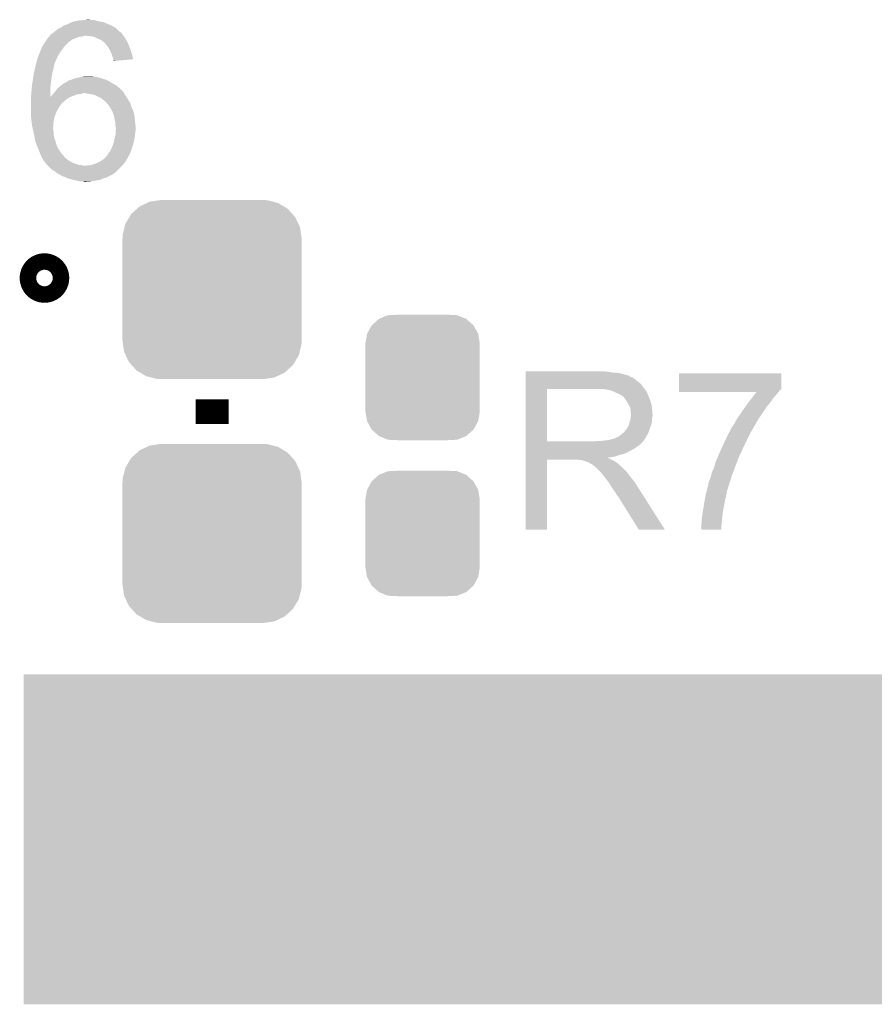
# Model space of a CAD drawing. Extents: x -1.3 to 24.2, y -3.9 to 53.4.
# Tile 42 of 44: x 13.8 to 19.1, y 30.6 to 36.7. Entities that reach past the tile are written whole.
import ezdxf

# ---------------------------------------------------------------- set-up
doc = ezdxf.new("R2010")
doc.units = 0
doc.layers.get('0').update_dxf_attribs({"linetype": 'CONTINUOUS'})
doc.layers.add('CURRENT_13_CLICK_V100_GTO', color=14, linetype='CONTINUOUS')
doc.layers.add('CURRENT_13_CLICK_V100_GTS', color=12, linetype='CONTINUOUS')

# ---------------------------------------------------------------- blocks, each defined once
blk = doc.blocks.new('CUSTOM_62')
for points in [[(-0.267216, 0.361152), (-0.213724, 0.383108), (0.26779, 0.361152), (0.21312, 0.383108)], [(-0.213724, 0.383108), (-0.20803, 0.383392), (0.21312, 0.383108), (0.212412, 0.383392)], [(-0.20803, 0.383392), (-0.154122, 0.38608), (0.212412, 0.383392), (0.154132, 0.38608)], [(-0.341452, 0.269636), (-0.313432, 0.320688), (0.341702, 0.269636), (0.313176, 0.320688)], [(-0.313432, 0.320688), (-0.312264, 0.321732), (0.313176, 0.320688), (0.312592, 0.321732)], [(-0.312264, 0.321732), (-0.26893, 0.360448), (0.312592, 0.321732), (0.268592, 0.360448)], [(-0.26893, 0.360448), (-0.267216, 0.361152), (0.268592, 0.360448), (0.26779, 0.361152)], [(-0.35179, 0.21082), (-0.342144, 0.268372), (0.35179, 0.21082), (0.34192, 0.268372)], [(-0.342144, 0.268372), (-0.341452, 0.269636), (0.34192, 0.268372), (0.341702, 0.269636)], [(-0.35179, 0.20955), (-0.35179, 0.21082), (0.35179, 0.20955), (0.35179, 0.21082)], [(-0.35179, -0.20955), (-0.35179, 0.20955), (0.35179, -0.20955), (0.35179, 0.20955)], [(-0.35179, -0.21082), (-0.35179, -0.20955), (0.35179, -0.21082), (0.35179, -0.20955)], [(-0.34192, -0.268358), (-0.35179, -0.21082), (0.342148, -0.268358), (0.35179, -0.21082)], [(-0.341702, -0.269636), (-0.34192, -0.268358), (0.341446, -0.269636), (0.342148, -0.268358)], [(-0.313184, -0.320676), (-0.341702, -0.269636), (0.31344, -0.320676), (0.341446, -0.269636)], [(-0.312594, -0.321732), (-0.313184, -0.320676), (0.312258, -0.321732), (0.31344, -0.320676)], [(-0.268602, -0.36044), (-0.312594, -0.321732), (0.26894, -0.36044), (0.312258, -0.321732)], [(-0.267792, -0.361154), (-0.268602, -0.36044), (0.2672, -0.361154), (0.26894, -0.36044)], [(-0.213136, -0.383104), (-0.267792, -0.361154), (0.213734, -0.383104), (0.2672, -0.361154)], [(-0.212414, -0.383394), (-0.213136, -0.383104), (0.207926, -0.383394), (0.213734, -0.383104)], [(-0.154122, -0.38608), (-0.212414, -0.383394), (0.154132, -0.38608), (0.207926, -0.383394)]]:
    blk.add_solid(points)
blk = doc.blocks.new('CUSTOM_63')
for points in [[(-0.383312, 0.541074), (-0.323442, 0.549926), (0.373946, 0.541074), (0.339246, 0.549926)], [(-0.323442, 0.549926), (-0.31496, 0.55118), (0.339246, 0.549926), (0.31496, 0.55118)], [(-0.497124, 0.465342), (-0.461888, 0.497124), (0.49401, 0.465342), (0.465342, 0.497124)], [(-0.461888, 0.497124), (-0.445816, 0.51162), (0.465342, 0.497124), (0.441342, 0.51162)], [(-0.445816, 0.51162), (-0.400774, 0.532846), (0.441342, 0.51162), (0.406198, 0.532846)], [(-0.400774, 0.532846), (-0.383312, 0.541074), (0.406198, 0.532846), (0.373946, 0.541074)], [(-0.532846, 0.406198), (-0.508918, 0.445816), (0.53029, 0.406198), (0.51162, 0.445816)], [(-0.508918, 0.445816), (-0.497124, 0.465342), (0.51162, 0.445816), (0.49401, 0.465342)], [(-0.549926, 0.339246), (-0.538686, 0.383312), (0.54759, 0.339246), (0.541074, 0.383312)], [(-0.538686, 0.383312), (-0.532846, 0.406198), (0.541074, 0.383312), (0.53029, 0.406198)], [(-0.55118, 0.31496), (-0.549926, 0.339246), (0.55118, 0.31496), (0.54759, 0.339246)], [(-0.55118, -0.31496), (-0.55118, 0.31496), (0.55118, -0.31496), (0.55118, 0.31496)], [(-0.547588, -0.339246), (-0.55118, -0.31496), (0.549926, -0.339246), (0.55118, -0.31496)], [(-0.541074, -0.383312), (-0.547588, -0.339246), (0.538684, -0.383312), (0.549926, -0.339246)], [(-0.530288, -0.406198), (-0.541074, -0.383312), (0.532846, -0.406198), (0.538684, -0.383312)], [(-0.51162, -0.445816), (-0.530288, -0.406198), (0.508916, -0.445816), (0.532846, -0.406198)], [(-0.494008, -0.465342), (-0.51162, -0.445816), (0.497124, -0.465342), (0.508916, -0.445816)], [(-0.465342, -0.497124), (-0.494008, -0.465342), (0.461886, -0.497124), (0.497124, -0.465342)], [(-0.44134, -0.51162), (-0.465342, -0.497124), (0.445816, -0.51162), (0.461886, -0.497124)], [(-0.406198, -0.532846), (-0.44134, -0.51162), (0.400772, -0.532846), (0.445816, -0.51162)], [(-0.373944, -0.541074), (-0.406198, -0.532846), (0.383312, -0.541074), (0.400772, -0.532846)], [(-0.339246, -0.549926), (-0.373944, -0.541074), (0.32344, -0.549926), (0.383312, -0.541074)], [(-0.31496, -0.55118), (-0.339246, -0.549926), (0.31496, -0.55118), (0.32344, -0.549926)]]:
    blk.add_solid(points)

msp = doc.modelspace()

# ---------------------------------------------------------------- linework, layer by layer
at = {"layer": 'CURRENT_13_CLICK_V100_GTO', "const_width": 0.2032}
msp.add_lwpolyline([(13.92936, 35.1028, 1), (14.03096, 35.1028, 1)], format="xyb", close=True, dxfattribs=at)
msp.add_lwpolyline([(15.0114, 34.20364), (15.0114, 34.35604)], dxfattribs=at)
at = {"layer": 'CURRENT_13_CLICK_V100_GTO'}
for points in [[(14.1224, 36.6649), (14.142722, 36.67506), (14.37386, 36.6649), (14.349474, 36.67506)], [(14.142722, 36.67506), (14.150336, 36.677598), (14.349474, 36.67506), (14.343382, 36.677598)], [(14.150336, 36.677598), (14.165582, 36.68268), (14.343382, 36.677598), (14.315438, 36.68268)], [(14.165582, 36.68268), (14.19098, 36.68776), (14.315438, 36.68268), (14.296816, 36.68776)], [(14.19098, 36.68776), (14.218918, 36.6903), (14.296816, 36.68776), (14.287504, 36.6903)], [(14.218918, 36.6903), (14.246858, 36.69284), (14.267182, 36.6903), (14.257022, 36.69284)], [(14.019112, 36.6014), (14.029268, 36.60902), (14.46022, 36.6014), (14.45514, 36.60902)], [(14.029268, 36.60902), (14.03604, 36.6141), (14.45514, 36.60902), (14.450058, 36.6141)], [(14.03604, 36.6141), (14.039084, 36.616638), (14.450058, 36.6141), (14.447518, 36.616638)], [(14.039084, 36.616638), (14.042132, 36.619178), (14.447518, 36.616638), (14.442444, 36.619178)], [(14.042132, 36.619178), (14.048224, 36.624254), (14.442444, 36.619178), (14.437366, 36.624254)], [(14.048224, 36.624254), (14.05125, 36.626776), (14.437366, 36.624254), (14.43736, 36.626776)], [(14.05125, 36.626776), (14.05128, 36.6268), (14.43736, 36.626776), (14.434824, 36.6268)], [(14.05128, 36.6268), (14.063982, 36.63696), (14.434824, 36.6268), (14.424662, 36.63696)], [(14.063982, 36.63696), (14.069902, 36.639498), (14.424662, 36.63696), (14.422122, 36.639498)], [(14.069902, 36.639498), (14.081762, 36.644582), (14.422122, 36.639498), (14.414496, 36.644582)], [(14.081762, 36.644582), (14.088868, 36.649658), (14.414496, 36.644582), (14.406882, 36.649658)], [(14.088868, 36.649658), (14.09954, 36.65728), (14.406882, 36.649658), (14.39037, 36.65728)], [(14.09954, 36.65728), (14.1224, 36.6649), (14.39037, 36.65728), (14.37386, 36.6649)], [(13.968154, 36.53028), (13.9827, 36.55314), (14.10462, 36.53028), (14.12748, 36.55314)], [(13.9827, 36.55314), (13.988028, 36.560754), (14.12748, 36.55314), (14.135094, 36.560754)], [(13.988028, 36.560754), (13.988032, 36.56076), (14.135094, 36.560754), (14.137638, 36.56076)], [(13.988032, 36.56076), (13.99692, 36.573458), (14.137638, 36.56076), (14.155416, 36.573458)], [(13.99692, 36.573458), (14.000476, 36.578538), (14.155416, 36.573458), (14.173198, 36.578538)], [(14.000476, 36.578538), (14.00048, 36.578542), (14.173198, 36.578538), (14.173206, 36.578542)], [(14.00048, 36.578542), (14.000486, 36.581086), (14.173206, 36.578542), (14.178294, 36.581086)], [(14.000486, 36.581086), (14.00302, 36.58362), (14.178294, 36.581086), (14.183362, 36.58362)], [(14.00302, 36.58362), (14.006822, 36.586158), (14.183362, 36.58362), (14.188438, 36.586158)], [(14.006822, 36.586158), (14.010632, 36.5887), (14.188438, 36.586158), (14.20622, 36.5887)], [(14.010632, 36.5887), (14.010642, 36.588706), (14.20622, 36.5887), (14.20625, 36.588706)], [(14.010642, 36.588706), (14.01191, 36.59124), (14.20625, 36.588706), (14.21892, 36.59124)], [(14.01191, 36.59124), (14.01318, 36.59378), (14.21892, 36.59124), (14.229078, 36.59378)], [(14.01318, 36.59378), (14.015724, 36.598858), (14.465936, 36.59378), (14.462128, 36.598858)], [(14.015724, 36.598858), (14.019112, 36.6014), (14.462128, 36.598858), (14.46022, 36.6014)], [(14.264642, 36.59124), (14.239242, 36.59378), (14.467842, 36.59124), (14.465936, 36.59378)], [(14.290036, 36.586162), (14.264642, 36.59124), (14.47165, 36.586162), (14.467842, 36.59124)], [(14.298934, 36.581078), (14.290036, 36.586162), (14.475462, 36.581078), (14.47165, 36.586162)], [(14.307818, 36.576), (14.298934, 36.581078), (14.47851, 36.576), (14.475462, 36.581078)], [(14.328138, 36.56838), (14.307818, 36.576), (14.483082, 36.56838), (14.47851, 36.576)], [(14.34084, 36.55822), (14.328138, 36.56838), (14.489178, 36.55822), (14.483082, 36.56838)], [(14.344226, 36.555682), (14.34084, 36.55822), (14.4907, 36.555682), (14.489178, 36.55822)], [(14.350998, 36.550602), (14.344226, 36.555682), (14.492818, 36.550602), (14.4907, 36.555682)], [(14.35608, 36.54298), (14.350998, 36.550602), (14.495994, 36.54298), (14.492818, 36.550602)], [(13.941634, 36.466778), (13.952218, 36.492178), (14.06144, 36.466778), (14.076678, 36.492178)], [(13.952218, 36.492178), (13.95222, 36.49218), (14.076678, 36.492178), (14.076678, 36.49218)], [(13.95222, 36.49218), (13.960036, 36.5125), (14.076678, 36.49218), (14.09192, 36.5125)], [(13.960036, 36.5125), (13.964922, 36.5252), (14.09192, 36.5125), (14.10099, 36.5252)], [(13.964922, 36.5252), (13.968154, 36.53028), (14.10099, 36.5252), (14.10462, 36.53028)], [(14.35862, 36.54044), (14.35608, 36.54298), (14.497052, 36.54044), (14.495994, 36.54298)], [(14.36878, 36.52774), (14.35862, 36.54044), (14.502342, 36.52774), (14.497052, 36.54044)], [(14.370474, 36.5252), (14.36878, 36.52774), (14.5034, 36.5252), (14.502342, 36.52774)], [(14.378938, 36.512502), (14.370474, 36.5252), (14.507936, 36.512502), (14.5034, 36.5252)], [(14.38656, 36.49726), (14.378938, 36.512502), (14.513378, 36.49726), (14.507936, 36.512502)], [(14.389826, 36.48964), (14.38656, 36.49726), (14.516098, 36.48964), (14.513378, 36.49726)], [(14.39418, 36.479478), (14.389826, 36.48964), (14.518632, 36.479478), (14.516098, 36.48964)], [(13.9276, 36.418518), (13.929358, 36.426136), (14.04112, 36.418518), (14.04112, 36.426136)], [(13.929358, 36.426136), (13.92936, 36.42614), (14.04112, 36.426136), (14.041122, 36.42614)], [(13.92936, 36.42614), (13.930808, 36.431214), (14.041122, 36.42614), (14.046194, 36.431214)], [(13.930808, 36.431214), (13.93226, 36.436296), (14.046194, 36.431214), (14.0462, 36.436296)], [(13.93226, 36.436296), (13.932988, 36.438842), (14.0462, 36.436296), (14.048738, 36.438842)], [(13.932988, 36.438842), (13.93952, 36.461702), (14.048738, 36.438842), (14.059132, 36.461702)], [(13.93952, 36.461702), (13.941634, 36.466778), (14.059132, 36.461702), (14.06144, 36.466778)], [(14.39926, 36.464238), (14.39418, 36.479478), (14.522432, 36.464238), (14.518632, 36.479478)], [(14.404338, 36.451544), (14.39926, 36.464238), (14.525598, 36.451544), (14.522432, 36.464238)], [(14.40434, 36.448998), (14.404338, 36.451544), (14.526232, 36.448998), (14.525598, 36.451544)], [(14.40434, 36.441404), (14.40434, 36.448998), (14.436776, 36.441404), (14.526232, 36.448998)], [(14.406856, 36.44138), (14.40434, 36.441404), (14.436494, 36.44138), (14.436776, 36.441404)], [(14.40688, 36.438866), (14.406856, 36.44138), (14.40688, 36.438866), (14.436494, 36.44138)], [(13.91412, 36.35756), (13.916296, 36.367718), (14.026968, 36.35756), (14.02842, 36.367718)], [(13.916296, 36.367718), (13.919562, 36.38296), (14.02842, 36.367718), (14.033498, 36.38296)], [(13.919562, 36.38296), (13.92174, 36.39312), (14.033498, 36.38296), (14.03553, 36.39312)], [(13.92174, 36.39312), (13.925256, 36.40836), (14.03553, 36.39312), (14.03858, 36.40836)], [(13.925256, 36.40836), (13.9276, 36.418518), (14.03858, 36.40836), (14.04112, 36.418518)], [(13.90396, 36.29406), (13.906922, 36.31184), (14.018824, 36.29406), (14.0208, 36.31184)], [(13.906922, 36.31184), (13.90904, 36.32454), (14.0208, 36.31184), (14.022386, 36.32454)], [(13.90904, 36.32454), (13.910212, 36.33216), (14.022386, 36.32454), (14.02334, 36.33216)], [(13.910212, 36.33216), (13.91412, 36.35756), (14.02334, 36.33216), (14.026968, 36.35756)], [(14.097, 36.299142), (14.119866, 36.31184), (14.40243, 36.299142), (14.380208, 36.31184)], [(14.119866, 36.31184), (14.1224, 36.311864), (14.380208, 36.31184), (14.380166, 36.311864)], [(14.1224, 36.311864), (14.122408, 36.314382), (14.380166, 36.311864), (14.37576, 36.314382)], [(14.122408, 36.314382), (14.12621, 36.31692), (14.37576, 36.314382), (14.371318, 36.31692)], [(14.12621, 36.31692), (14.13002, 36.319462), (14.371318, 36.31692), (14.366236, 36.319462)], [(14.13002, 36.319462), (14.142722, 36.322002), (14.366236, 36.319462), (14.361156, 36.322002)], [(14.142722, 36.322002), (14.148644, 36.32454), (14.361156, 36.322002), (14.35608, 36.32454)], [(14.148644, 36.32454), (14.160502, 36.32962), (14.35608, 36.32454), (14.339572, 36.32962)], [(14.160502, 36.32962), (14.18082, 36.3347), (14.339572, 36.32962), (14.323062, 36.3347)], [(14.18082, 36.3347), (14.19225, 36.33724), (14.323062, 36.3347), (14.307822, 36.33724)], [(14.19225, 36.33724), (14.215102, 36.342318), (14.307822, 36.33724), (14.295124, 36.342318)], [(14.215102, 36.342318), (14.21511, 36.34232), (14.295124, 36.342318), (14.282422, 36.34232)], [(14.21511, 36.34232), (14.226542, 36.34486), (14.282422, 36.34232), (14.272262, 36.34486)], [(13.89888, 36.23564), (13.90142, 36.26358), (14.015748, 36.23564), (14.015724, 36.26358)], [(13.90142, 36.26358), (13.90163, 36.266118), (14.015724, 36.26358), (14.01572, 36.266118)], [(13.90163, 36.266118), (13.90396, 36.29406), (14.01572, 36.266118), (14.018824, 36.29406)], [(14.037732, 36.24072), (14.044082, 36.24834), (14.47038, 36.24072), (14.4653, 36.24834)], [(14.044082, 36.24834), (14.0462, 36.25088), (14.4653, 36.24834), (14.462762, 36.25088)], [(14.0462, 36.25088), (14.0589, 36.268662), (14.462762, 36.25088), (14.44498, 36.268662)], [(14.0589, 36.268662), (14.061862, 36.271202), (14.44498, 36.268662), (14.44244, 36.271202)], [(14.061862, 36.271202), (14.076678, 36.2839), (14.44244, 36.271202), (14.427624, 36.2839)], [(14.076678, 36.2839), (14.080064, 36.28644), (14.427624, 36.2839), (14.424658, 36.28644)], [(14.080064, 36.28644), (14.097, 36.299142), (14.424658, 36.28644), (14.40243, 36.299142)], [(13.89634, 36.21532), (13.896662, 36.217898), (14.1351, 36.21532), (14.141544, 36.217898)], [(13.89634, 36.20008), (13.89634, 36.21532), (14.11224, 36.20008), (14.1351, 36.21532)], [(13.89634, 36.17976), (13.89634, 36.20008), (14.08938, 36.17976), (14.11224, 36.20008)], [(13.896662, 36.217898), (13.89888, 36.23564), (14.015762, 36.217898), (14.015748, 36.23564)], [(14.015762, 36.217898), (14.023342, 36.22548), (14.141544, 36.217898), (14.1605, 36.22548)], [(14.023342, 36.22548), (14.03096, 36.2331), (14.1605, 36.22548), (14.180822, 36.2331)], [(14.03096, 36.2331), (14.0335, 36.23564), (14.180822, 36.2331), (14.201138, 36.23564)], [(14.0335, 36.23564), (14.035618, 36.238182), (14.201138, 36.23564), (14.213842, 36.238182)], [(14.035618, 36.238182), (14.037732, 36.24072), (14.213842, 36.238182), (14.218924, 36.24072)], [(14.22909, 36.240718), (14.229078, 36.24072), (14.47038, 36.240718), (14.47038, 36.24072)], [(14.284942, 36.230562), (14.22909, 36.240718), (14.475462, 36.230562), (14.47038, 36.240718)], [(14.284962, 36.230558), (14.284942, 36.230562), (14.475466, 36.230558), (14.475462, 36.230562)], [(14.30782, 36.2204), (14.284962, 36.230558), (14.483082, 36.2204), (14.475466, 36.230558)], [(14.307824, 36.220398), (14.30782, 36.2204), (14.483082, 36.220398), (14.483082, 36.2204)], [(14.328138, 36.21024), (14.307824, 36.220398), (14.489176, 36.21024), (14.483082, 36.220398)], [(14.34338, 36.19754), (14.328138, 36.21024), (14.496796, 36.19754), (14.489176, 36.21024)], [(14.346766, 36.195), (14.34338, 36.19754), (14.498318, 36.195), (14.496796, 36.19754)], [(14.35354, 36.189918), (14.346766, 36.195), (14.501708, 36.189918), (14.498318, 36.195)], [(14.363696, 36.179762), (14.35354, 36.189918), (14.508482, 36.179762), (14.501708, 36.189918)], [(13.89634, 36.177222), (13.89634, 36.17976), (14.086842, 36.177222), (14.08938, 36.17976)], [(13.89634, 36.1696), (13.89634, 36.177222), (14.08176, 36.1696), (14.086842, 36.177222)], [(13.89634, 36.156898), (13.89634, 36.1696), (14.0716, 36.156898), (14.08176, 36.1696)], [(13.89634, 36.139118), (13.89634, 36.156898), (14.06144, 36.139118), (14.0716, 36.156898)], [(13.89634, 36.123878), (13.89634, 36.139118), (14.053818, 36.123878), (14.06144, 36.139118)], [(13.89664, 36.1188), (13.89634, 36.123878), (14.05128, 36.1188), (14.053818, 36.123878)], [(14.3637, 36.179758), (14.363696, 36.179762), (14.508484, 36.179758), (14.508482, 36.179762)], [(14.37753, 36.16198), (14.3637, 36.179758), (14.51356, 36.16198), (14.508484, 36.179758)], [(14.381482, 36.156898), (14.37753, 36.16198), (14.515466, 36.156898), (14.51356, 36.16198)], [(14.390626, 36.14166), (14.381482, 36.156898), (14.52118, 36.14166), (14.515466, 36.156898)], [(14.39672, 36.1315), (14.390626, 36.14166), (14.525534, 36.1315), (14.52118, 36.14166)], [(14.399492, 36.123878), (14.39672, 36.1315), (14.5288, 36.123878), (14.525534, 36.1315)], [(14.40688, 36.103558), (14.399492, 36.123878), (14.533316, 36.103558), (14.5288, 36.123878)], [(13.898284, 36.09086), (13.89664, 36.1188), (14.041122, 36.09086), (14.05128, 36.1188)], [(13.89888, 36.0807), (13.898284, 36.09086), (14.039272, 36.0807), (14.041122, 36.09086)], [(13.901104, 36.062922), (13.89888, 36.0807), (14.03604, 36.062922), (14.039272, 36.0807)], [(13.90396, 36.04006), (13.901104, 36.062922), (14.034406, 36.04006), (14.03604, 36.062922)], [(14.40739, 36.101018), (14.40688, 36.103558), (14.53388, 36.101018), (14.533316, 36.103558)], [(14.41196, 36.07816), (14.40739, 36.101018), (14.53642, 36.07816), (14.53388, 36.101018)], [(14.41704, 36.055298), (14.41196, 36.07816), (14.538708, 36.055298), (14.53642, 36.07816)], [(13.906682, 36.02736), (13.90396, 36.04006), (14.0335, 36.02736), (14.034406, 36.04006)], [(13.90886, 36.017202), (13.906682, 36.02736), (14.0335, 36.017202), (14.0335, 36.02736)], [(13.91158, 36.004502), (13.90886, 36.017202), (14.03604, 36.004502), (14.0335, 36.017202)], [(13.91158, 36.0045), (13.91158, 36.004502), (14.03604, 36.0045), (14.03604, 36.004502)], [(13.915098, 35.989262), (13.91158, 36.0045), (14.03604, 35.989262), (14.03604, 36.0045)], [(14.417042, 36.037518), (14.41704, 36.055298), (14.540486, 36.037518), (14.538708, 36.055298)], [(14.41958, 36.029896), (14.417042, 36.037518), (14.541248, 36.029896), (14.540486, 36.037518)], [(14.417886, 35.99688), (14.418394, 36.004496), (14.53896, 35.99688), (14.53896, 36.004496)], [(14.418394, 36.004496), (14.418902, 36.012118), (14.53896, 36.004496), (14.541498, 36.012118)], [(14.418902, 36.012118), (14.41958, 36.02228), (14.541498, 36.012118), (14.541498, 36.02228)], [(14.41958, 36.027362), (14.41958, 36.029896), (14.5415, 36.027362), (14.541248, 36.029896)], [(14.41958, 36.02228), (14.41958, 36.027362), (14.541498, 36.02228), (14.5415, 36.027362)], [(13.9192, 35.971482), (13.915098, 35.989262), (14.03858, 35.971482), (14.03604, 35.989262)], [(13.9192, 35.97148), (13.9192, 35.971482), (14.038582, 35.97148), (14.03858, 35.971482)], [(13.922588, 35.951162), (13.9192, 35.97148), (14.046198, 35.951162), (14.038582, 35.97148)], [(13.92428, 35.941002), (13.922588, 35.951162), (14.04874, 35.941002), (14.046198, 35.951162)], [(13.928344, 35.930842), (13.92428, 35.941002), (14.05128, 35.930842), (14.04874, 35.941002)], [(14.4018, 35.923218), (14.408034, 35.94608), (14.525104, 35.923218), (14.53134, 35.94608)], [(14.408034, 35.94608), (14.40942, 35.95116), (14.53134, 35.94608), (14.532262, 35.95116)], [(14.40942, 35.95116), (14.414694, 35.97402), (14.532262, 35.95116), (14.53642, 35.97402)], [(14.414694, 35.97402), (14.41704, 35.984178), (14.53642, 35.97402), (14.537548, 35.984178)], [(14.41704, 35.984178), (14.417886, 35.99688), (14.537548, 35.984178), (14.53896, 35.99688)], [(13.936472, 35.910524), (13.928344, 35.930842), (14.0589, 35.910524), (14.05128, 35.930842)], [(13.937488, 35.907982), (13.936472, 35.910524), (14.061436, 35.907982), (14.0589, 35.910524)], [(13.940536, 35.900362), (13.937488, 35.907982), (14.06398, 35.900362), (14.061436, 35.907982)], [(13.9446, 35.8902), (13.940536, 35.900362), (14.0716, 35.8902), (14.06398, 35.900362)], [(13.950042, 35.877502), (13.9446, 35.8902), (14.079218, 35.877502), (14.0716, 35.8902)], [(14.371318, 35.867338), (14.38148, 35.880042), (14.50509, 35.867338), (14.510384, 35.880042)], [(14.38148, 35.880042), (14.385834, 35.887662), (14.510384, 35.880042), (14.51356, 35.887662)], [(14.385834, 35.887662), (14.39164, 35.897818), (14.51356, 35.887662), (14.516944, 35.897818)], [(14.39164, 35.897818), (14.399768, 35.91814), (14.516944, 35.897818), (14.52372, 35.91814)], [(14.399768, 35.91814), (14.4018, 35.923218), (14.52372, 35.91814), (14.525104, 35.923218)], [(13.955486, 35.8648), (13.950042, 35.877502), (14.08938, 35.8648), (14.079218, 35.877502)], [(13.95984, 35.85464), (13.955486, 35.8648), (14.097848, 35.85464), (14.08938, 35.8648)], [(13.96238, 35.84956), (13.95984, 35.85464), (14.10208, 35.84956), (14.097848, 35.85464)], [(13.96746, 35.8394), (13.96238, 35.84956), (14.11224, 35.8394), (14.10208, 35.84956)], [(13.968984, 35.836862), (13.96746, 35.8394), (14.114778, 35.836862), (14.11224, 35.8394)], [(13.975078, 35.826702), (13.968984, 35.836862), (14.129002, 35.826702), (14.114778, 35.836862)], [(13.976984, 35.82416), (13.975078, 35.826702), (14.13256, 35.82416), (14.129002, 35.826702)], [(13.978888, 35.821622), (13.976984, 35.82416), (14.1351, 35.821622), (14.13256, 35.82416)], [(13.982698, 35.816538), (13.978888, 35.821622), (14.145266, 35.816538), (14.1351, 35.821622)], [(14.30337, 35.811458), (14.32052, 35.81908), (14.47292, 35.811458), (14.477682, 35.81908)], [(14.32052, 35.81908), (14.33957, 35.83178), (14.477682, 35.81908), (14.48562, 35.83178)], [(14.33957, 35.83178), (14.34338, 35.83432), (14.48562, 35.83178), (14.487142, 35.83432)], [(14.34338, 35.83432), (14.353542, 35.844482), (14.487142, 35.83432), (14.49324, 35.844482)], [(14.353542, 35.844482), (14.363694, 35.854634), (14.49324, 35.844482), (14.498316, 35.854634)], [(14.363694, 35.854636), (14.3637, 35.857158), (14.498318, 35.854636), (14.500834, 35.857158)], [(14.363694, 35.854634), (14.363694, 35.854636), (14.498316, 35.854634), (14.498318, 35.854636)], [(14.3637, 35.857158), (14.366226, 35.85718), (14.500834, 35.857158), (14.500856, 35.85718)], [(14.366226, 35.857182), (14.371318, 35.867338), (14.500858, 35.857182), (14.50509, 35.867338)], [(14.366226, 35.85718), (14.366226, 35.857182), (14.500856, 35.85718), (14.500858, 35.857182)], [(13.98397, 35.814), (13.982698, 35.816538), (14.15034, 35.814), (14.145266, 35.816538)], [(13.986512, 35.80892), (13.98397, 35.814), (14.16304, 35.80892), (14.15034, 35.814)], [(13.987774, 35.806396), (13.986512, 35.80892), (14.170614, 35.806396), (14.16304, 35.80892)], [(13.990314, 35.80638), (13.987774, 35.806396), (14.170662, 35.80638), (14.170614, 35.806396)], [(13.996982, 35.798762), (13.990314, 35.80638), (14.193518, 35.798762), (14.170662, 35.80638)], [(13.999206, 35.79622), (13.996982, 35.798762), (14.21384, 35.79622), (14.193518, 35.798762)], [(14.00143, 35.79368), (13.999206, 35.79622), (14.23162, 35.79368), (14.21384, 35.79622)], [(14.008098, 35.78606), (14.00143, 35.79368), (14.45006, 35.78606), (14.457682, 35.79368)], [(14.028418, 35.76828), (14.008098, 35.78606), (14.43228, 35.76828), (14.45006, 35.78606)], [(14.04874, 35.75558), (14.028418, 35.76828), (14.41958, 35.75558), (14.43228, 35.76828)], [(14.239236, 35.79368), (14.244316, 35.796218), (14.457682, 35.79368), (14.459856, 35.796218)], [(14.244316, 35.796218), (14.259558, 35.79622), (14.459856, 35.796218), (14.459858, 35.79622)], [(14.259558, 35.79622), (14.277342, 35.801302), (14.459858, 35.79622), (14.464214, 35.801302)], [(14.277342, 35.801302), (14.29766, 35.80892), (14.464214, 35.801302), (14.470744, 35.80892)], [(14.29766, 35.80892), (14.30337, 35.811458), (14.470744, 35.80892), (14.47292, 35.811458)], [(14.052296, 35.75304), (14.04874, 35.75558), (14.41704, 35.75304), (14.41958, 35.75558)], [(14.066518, 35.74288), (14.052296, 35.75304), (14.402524, 35.74288), (14.41704, 35.75304)], [(14.080234, 35.73526), (14.066518, 35.74288), (14.391638, 35.73526), (14.402524, 35.74288)], [(14.080238, 35.735258), (14.080234, 35.73526), (14.389096, 35.735258), (14.391638, 35.73526)], [(14.089378, 35.73018), (14.080238, 35.735258), (14.378942, 35.73018), (14.389096, 35.735258)], [(14.1097, 35.72256), (14.089378, 35.73018), (14.366242, 35.72256), (14.378942, 35.73018)], [(14.109706, 35.722558), (14.1097, 35.72256), (14.36624, 35.722558), (14.366242, 35.72256)], [(14.121556, 35.71748), (14.109706, 35.722558), (14.345918, 35.71748), (14.36624, 35.722558)], [(14.127478, 35.714942), (14.121556, 35.71748), (14.340206, 35.714942), (14.345918, 35.71748)], [(14.1478, 35.70986), (14.127478, 35.714942), (14.328772, 35.70986), (14.340206, 35.714942)], [(14.15669, 35.70732), (14.1478, 35.70986), (14.323058, 35.70732), (14.328772, 35.70986)], [(14.165578, 35.70478), (14.15669, 35.70732), (14.309088, 35.70478), (14.323058, 35.70732)], [(14.18082, 35.70224), (14.165578, 35.70478), (14.295118, 35.70224), (14.309088, 35.70478)], [(14.196058, 35.697162), (14.18082, 35.70224), (14.26719, 35.697162), (14.295118, 35.70224)], [(14.218916, 35.69716), (14.196058, 35.697162), (14.26718, 35.69716), (14.26719, 35.697162)], [(14.226538, 35.694622), (14.218916, 35.69716), (14.234186, 35.694622), (14.26718, 35.69716)], [(14.234162, 35.69462), (14.226538, 35.694622), (14.234162, 35.69462), (14.234186, 35.694622)], [(16.941822, 34.52622), (16.941824, 34.52876), (17.44726, 34.52622), (17.41932, 34.52876)], [(16.941822, 34.52114), (16.941822, 34.52622), (17.477738, 34.52114), (17.44726, 34.52622)], [(16.941822, 34.5186), (16.941822, 34.52114), (17.5133, 34.5186), (17.477738, 34.52114)], [(16.941822, 34.51098), (16.941822, 34.5186), (17.543778, 34.51098), (17.5133, 34.5186)], [(16.941822, 34.5059), (16.941822, 34.51098), (17.559022, 34.5059), (17.543778, 34.51098)], [(16.941822, 34.50336), (16.941822, 34.5059), (17.571722, 34.50336), (17.559022, 34.5059)], [(16.941822, 34.503336), (16.941822, 34.50336), (17.57426, 34.503336), (17.571722, 34.50336)], [(16.941822, 34.500814), (16.941822, 34.503336), (17.574276, 34.500814), (17.57426, 34.503336)], [(16.941822, 34.49574), (16.941822, 34.500814), (17.58442, 34.49574), (17.574276, 34.500814)], [(16.941822, 34.490658), (16.941822, 34.49574), (17.597122, 34.490658), (17.58442, 34.49574)], [(16.941822, 34.4805), (16.941822, 34.490658), (17.61236, 34.4805), (17.597122, 34.490658)], [(17.884144, 34.42208), (17.884162, 34.516036), (18.51406, 34.42208), (18.51406, 34.516036)], [(17.884162, 34.516036), (17.884164, 34.51606), (18.51406, 34.516036), (17.884164, 34.51606)], [(16.94182, 34.43224), (16.941822, 34.452558), (17.66316, 34.43224), (17.647922, 34.452558)], [(16.94182, 34.41954), (16.94182, 34.43224), (17.673038, 34.41954), (17.66316, 34.43224)], [(16.941822, 34.4678), (16.941822, 34.4805), (17.6276, 34.4678), (17.61236, 34.4805)], [(16.941822, 34.452558), (16.941822, 34.4678), (17.647922, 34.452558), (17.6276, 34.4678)], [(16.941812, 34.096982), (16.94182, 34.41952), (17.07134, 34.096982), (17.071342, 34.41952)], [(16.94182, 34.41952), (16.94182, 34.41954), (17.071342, 34.41952), (17.37868, 34.41954)], [(17.449802, 34.41446), (17.416782, 34.41954), (17.676988, 34.41446), (17.673038, 34.41954)], [(17.468436, 34.409378), (17.449802, 34.41446), (17.68094, 34.409378), (17.676988, 34.41446)], [(17.47774, 34.40684), (17.468436, 34.409378), (17.680944, 34.40684), (17.68094, 34.409378)], [(17.477752, 34.406834), (17.47774, 34.40684), (17.680944, 34.406834), (17.680944, 34.40684)], [(17.498056, 34.396682), (17.477752, 34.406834), (17.68856, 34.396682), (17.680944, 34.406834)], [(17.49806, 34.39668), (17.498056, 34.396682), (17.688562, 34.39668), (17.68856, 34.396682)], [(17.51584, 34.38906), (17.49806, 34.39668), (17.69161, 34.38906), (17.688562, 34.39668)], [(17.52431, 34.38398), (17.51584, 34.38906), (17.69364, 34.38398), (17.69161, 34.38906)], [(17.52854, 34.381442), (17.52431, 34.38398), (17.694728, 34.381442), (17.69364, 34.38398)], [(17.536164, 34.37636), (17.52854, 34.381442), (17.696906, 34.37636), (17.694728, 34.381442)], [(17.538704, 34.376352), (17.536164, 34.37636), (17.69691, 34.376352), (17.696906, 34.37636)], [(17.54632, 34.3662), (17.538704, 34.376352), (17.70126, 34.3662), (17.69691, 34.376352)], [(17.55394, 34.35604), (17.54632, 34.3662), (17.704648, 34.35604), (17.70126, 34.3662)], [(17.88414, 34.4043), (17.884142, 34.411918), (18.49882, 34.4043), (18.503898, 34.411918)], [(17.88414, 34.401784), (17.88414, 34.4043), (18.496932, 34.401784), (18.49882, 34.4043)], [(18.361612, 34.40176), (17.88414, 34.401784), (18.496914, 34.40176), (18.496932, 34.401784)], [(17.884142, 34.419534), (17.884144, 34.42208), (18.514054, 34.419534), (18.51406, 34.42208)], [(17.884142, 34.417), (17.884142, 34.419534), (18.51152, 34.417), (18.514054, 34.419534)], [(17.884142, 34.411918), (17.884142, 34.417), (18.503898, 34.411918), (18.51152, 34.417)], [(18.309206, 34.33318), (18.336378, 34.36874), (18.44294, 34.33318), (18.46834, 34.36874)], [(18.336378, 34.36874), (18.346084, 34.38144), (18.46834, 34.36874), (18.48104, 34.38144)], [(18.346084, 34.38144), (18.355788, 34.39414), (18.48104, 34.38144), (18.4912, 34.39414)], [(18.355788, 34.39414), (18.361612, 34.40176), (18.4912, 34.39414), (18.496914, 34.40176)], [(17.563012, 34.34334), (17.55394, 34.35604), (17.70888, 34.34334), (17.704648, 34.35604)], [(17.56664, 34.338258), (17.563012, 34.34334), (17.710406, 34.338258), (17.70888, 34.34334)], [(17.5768, 34.317938), (17.56664, 34.338258), (17.7165, 34.317938), (17.710406, 34.338258)], [(17.58442, 34.302696), (17.5768, 34.317938), (17.718026, 34.302696), (17.7165, 34.317938)], [(17.585872, 34.29254), (17.58442, 34.302696), (17.71904, 34.29254), (17.718026, 34.302696)], [(18.264186, 34.26968), (18.29562, 34.3154), (18.39722, 34.26968), (18.4277, 34.3154)], [(18.29562, 34.3154), (18.309206, 34.33318), (18.4277, 34.3154), (18.44294, 34.33318)], [(17.584418, 34.226498), (17.58732, 34.246816), (17.71904, 34.226498), (17.71904, 34.246816)], [(17.58696, 34.284918), (17.585872, 34.29254), (17.719676, 34.284918), (17.71904, 34.29254)], [(17.586962, 34.272218), (17.58696, 34.284918), (17.720734, 34.272218), (17.719676, 34.284918)], [(17.5895, 34.264596), (17.586962, 34.272218), (17.72137, 34.264596), (17.720734, 34.272218)], [(17.58732, 34.246816), (17.588046, 34.251896), (17.71904, 34.246816), (17.721578, 34.251896)], [(17.588046, 34.251896), (17.5895, 34.26206), (17.721578, 34.251896), (17.721578, 34.26206)], [(17.5895, 34.262062), (17.5895, 34.264596), (17.72158, 34.262062), (17.72137, 34.264596)], [(17.5895, 34.26206), (17.5895, 34.262062), (17.721578, 34.26206), (17.72158, 34.262062)], [(18.239742, 34.234122), (18.246724, 34.24428), (18.372976, 34.234122), (18.37944, 34.24428)], [(18.246724, 34.24428), (18.264186, 34.26968), (18.37944, 34.24428), (18.39722, 34.26968)], [(17.56664, 34.180778), (17.571718, 34.188398), (17.706568, 34.180778), (17.709338, 34.188398)], [(17.571718, 34.188398), (17.576798, 34.201098), (17.709338, 34.188398), (17.713956, 34.201098)], [(17.576798, 34.2011), (17.57934, 34.213798), (17.713958, 34.2011), (17.716498, 34.213798)], [(17.576798, 34.201098), (17.576798, 34.2011), (17.713956, 34.201098), (17.713958, 34.2011)], [(17.57934, 34.213798), (17.584418, 34.226498), (17.716498, 34.213798), (17.71904, 34.226498)], [(18.20164, 34.170622), (18.209258, 34.18332), (18.33605, 34.170622), (18.343456, 34.18332)], [(18.209258, 34.18332), (18.212644, 34.1884), (18.343456, 34.18332), (18.34642, 34.1884)], [(18.212644, 34.1884), (18.22958, 34.213802), (18.34642, 34.1884), (18.360276, 34.213802)], [(18.22958, 34.213802), (18.230848, 34.21634), (18.360276, 34.213802), (18.361662, 34.21634)], [(18.230848, 34.21634), (18.239742, 34.234122), (18.361662, 34.21634), (18.372976, 34.234122)], [(17.495516, 34.119818), (17.503138, 34.12236), (17.678824, 34.119818), (17.680306, 34.12236)], [(17.503138, 34.12236), (17.513298, 34.127438), (17.680306, 34.12236), (17.683268, 34.127438)], [(17.513298, 34.127438), (17.535522, 34.145218), (17.683268, 34.127438), (17.69364, 34.145218)], [(17.535522, 34.145218), (17.538698, 34.147758), (17.69364, 34.145218), (17.694562, 34.147758)], [(17.538698, 34.147758), (17.5514, 34.16046), (17.694562, 34.147758), (17.69918, 34.16046)], [(17.5514, 34.16046), (17.561558, 34.173158), (17.69918, 34.16046), (17.703798, 34.173158)], [(17.561558, 34.173158), (17.564098, 34.1757), (17.703798, 34.173158), (17.704722, 34.1757)], [(17.564098, 34.1757), (17.56664, 34.180778), (17.704722, 34.1757), (17.706568, 34.180778)], [(18.174362, 34.11474), (18.18165, 34.12998), (18.30578, 34.11474), (18.3134, 34.12998)], [(18.18165, 34.12998), (18.187724, 34.142678), (18.3134, 34.12998), (18.32102, 34.142678)], [(18.187724, 34.142678), (18.18894, 34.14522), (18.32102, 34.142678), (18.321866, 34.14522)], [(18.18894, 34.14522), (18.191482, 34.150302), (18.321866, 34.14522), (18.32356, 34.150302)], [(18.191482, 34.150302), (18.19656, 34.157918), (18.32356, 34.150302), (18.32864, 34.157918)], [(18.19656, 34.15792), (18.20164, 34.170622), (18.328642, 34.15792), (18.33605, 34.170622)], [(18.19656, 34.157918), (18.19656, 34.15792), (18.32864, 34.157918), (18.328642, 34.15792)], [(16.941812, 34.09696), (16.941812, 34.096982), (17.360898, 34.09696), (17.07134, 34.096982)], [(16.941812, 34.086796), (16.941812, 34.09696), (17.653, 34.086796), (17.66316, 34.09696)], [(16.941812, 34.08426), (16.941812, 34.086796), (17.652976, 34.08426), (17.653, 34.086796)], [(16.941812, 34.084244), (16.941812, 34.08426), (17.650454, 34.084244), (17.652976, 34.08426)], [(16.941812, 34.079182), (16.941812, 34.084244), (17.647916, 34.079182), (17.650454, 34.084244)], [(16.941812, 34.06394), (16.941812, 34.079182), (17.62506, 34.06394), (17.647916, 34.079182)], [(16.941812, 34.056318), (16.941812, 34.06394), (17.614898, 34.056318), (17.62506, 34.06394)], [(17.360898, 34.09696), (17.378664, 34.099498), (17.66316, 34.09696), (17.665698, 34.099498)], [(17.378664, 34.099498), (17.37868, 34.0995), (17.665698, 34.099498), (17.665698, 34.0995)], [(17.398998, 34.0995), (17.444718, 34.10458), (17.665698, 34.0995), (17.669086, 34.10458)], [(17.444718, 34.10458), (17.485358, 34.11474), (17.669086, 34.10458), (17.675862, 34.11474)], [(17.487896, 34.11474), (17.495516, 34.119818), (17.675862, 34.11474), (17.678824, 34.119818)], [(18.147144, 34.05632), (18.161, 34.0868), (18.27784, 34.05632), (18.29308, 34.0868)], [(18.161, 34.0868), (18.165858, 34.09696), (18.29308, 34.0868), (18.29816, 34.09696)], [(18.165858, 34.09696), (18.174362, 34.11474), (18.29816, 34.09696), (18.30578, 34.11474)], [(16.94181, 34.04108), (16.941812, 34.056318), (17.5895, 34.04108), (17.614898, 34.056318)], [(16.94181, 34.03346), (16.94181, 34.04108), (17.57426, 34.03346), (17.5895, 34.04108)], [(16.94181, 34.01822), (16.94181, 34.03346), (17.538698, 34.01822), (17.57426, 34.03346)], [(16.94181, 34.013138), (16.94181, 34.01822), (17.515838, 34.013138), (17.538698, 34.01822)], [(16.94181, 34.00552), (16.94181, 34.013138), (17.495518, 34.00552), (17.515838, 34.013138)], [(16.94181, 34.00044), (16.94181, 34.00552), (17.472658, 34.00044), (17.495518, 34.00552)], [(16.94181, 33.997862), (16.94181, 34.00044), (17.447294, 33.997862), (17.472658, 34.00044)], [(18.11274, 33.977578), (18.124714, 34.00552), (18.243336, 33.977578), (18.25498, 34.00552)], [(18.124714, 34.00552), (18.1356, 34.03092), (18.25498, 34.00552), (18.26768, 34.03092)], [(18.1356, 34.03092), (18.147144, 34.05632), (18.26768, 34.03092), (18.27784, 34.05632)], [(16.9418, 33.553424), (16.94181, 33.985176), (17.071316, 33.553424), (17.07134, 33.985176)], [(16.94181, 33.995358), (16.94181, 33.997862), (17.449804, 33.995358), (17.447294, 33.997862)], [(16.94181, 33.992818), (16.94181, 33.995358), (17.454882, 33.992818), (17.449804, 33.995358)], [(16.94181, 33.98774), (16.94181, 33.992818), (17.462498, 33.98774), (17.454882, 33.992818)], [(16.94181, 33.9852), (16.94181, 33.98774), (17.46885, 33.9852), (17.462498, 33.98774)], [(16.94181, 33.985176), (16.94181, 33.9852), (17.07134, 33.985176), (17.264378, 33.9852)], [(17.274538, 33.98266), (17.264378, 33.9852), (17.475202, 33.98266), (17.46885, 33.9852)], [(17.289774, 33.980126), (17.287236, 33.98266), (17.479426, 33.980126), (17.475202, 33.98266)], [(17.292316, 33.98012), (17.289774, 33.980126), (17.479436, 33.98012), (17.479426, 33.980126)], [(17.322798, 33.96996), (17.292316, 33.98012), (17.496368, 33.96996), (17.479436, 33.98012)], [(17.327878, 33.96742), (17.322798, 33.96996), (17.5006, 33.96742), (17.496368, 33.96996)], [(17.332958, 33.96488), (17.327878, 33.96742), (17.503776, 33.96488), (17.5006, 33.96742)], [(17.340578, 33.959802), (17.332958, 33.96488), (17.510124, 33.959802), (17.503776, 33.96488)], [(17.345656, 33.957262), (17.340578, 33.959802), (17.513298, 33.957262), (17.510124, 33.959802)], [(17.348196, 33.95726), (17.345656, 33.957262), (17.5133, 33.95726), (17.513298, 33.957262)], [(17.35074, 33.954722), (17.348196, 33.95726), (17.515838, 33.954722), (17.5133, 33.95726)], [(17.3609, 33.9471), (17.35074, 33.954722), (17.52346, 33.9471), (17.515838, 33.954722)], [(17.364076, 33.94456), (17.3609, 33.9471), (17.526, 33.94456), (17.52346, 33.9471)], [(17.370428, 33.939478), (17.364076, 33.94456), (17.533622, 33.939478), (17.526, 33.94456)], [(17.373598, 33.936942), (17.370428, 33.939478), (17.536158, 33.936942), (17.533622, 33.939478)], [(18.097502, 33.929322), (18.102834, 33.9471), (18.225452, 33.929322), (18.23212, 33.9471)], [(18.102834, 33.9471), (18.10512, 33.95472), (18.23212, 33.9471), (18.23489, 33.95472)], [(18.10512, 33.95472), (18.111892, 33.97504), (18.23489, 33.95472), (18.24228, 33.97504)], [(18.111892, 33.97504), (18.11274, 33.977578), (18.24228, 33.97504), (18.243336, 33.977578)], [(17.396462, 33.914078), (17.373598, 33.936942), (17.55902, 33.914078), (17.536158, 33.936942)], [(17.404078, 33.90646), (17.396462, 33.914078), (17.564736, 33.90646), (17.55902, 33.914078)], [(17.411698, 33.896298), (17.404078, 33.90646), (17.572358, 33.896298), (17.564736, 33.90646)], [(17.41297, 33.89376), (17.411698, 33.896298), (17.57426, 33.89376), (17.572358, 33.896298)], [(17.414234, 33.891236), (17.41297, 33.89376), (17.576224, 33.891236), (17.57426, 33.89376)], [(17.41677, 33.89122), (17.414234, 33.891236), (17.576236, 33.89122), (17.576224, 33.891236)], [(17.432016, 33.8709), (17.41677, 33.89122), (17.59204, 33.8709), (17.576236, 33.89122)], [(18.077182, 33.8709), (18.081534, 33.886142), (18.20457, 33.8709), (18.20926, 33.886142)], [(18.081534, 33.886142), (18.08226, 33.88868), (18.20926, 33.886142), (18.21021, 33.88868)], [(18.08226, 33.88868), (18.08734, 33.909002), (18.21021, 33.88868), (18.217832, 33.909002)], [(18.08734, 33.909002), (18.097502, 33.929322), (18.217832, 33.909002), (18.225452, 33.929322)], [(17.44726, 33.85058), (17.432016, 33.8709), (17.608296, 33.85058), (17.59204, 33.8709)], [(17.450648, 33.845498), (17.44726, 33.85058), (17.61236, 33.845498), (17.608296, 33.85058)], [(17.469274, 33.81756), (17.450648, 33.845498), (17.63014, 33.81756), (17.61236, 33.845498)], [(17.47774, 33.80486), (17.469274, 33.81756), (17.638198, 33.80486), (17.63014, 33.81756)], [(18.060502, 33.815016), (18.061828, 33.8201), (18.1864, 33.815016), (18.18894, 33.8201)], [(18.061828, 33.8201), (18.06448, 33.830262), (18.18894, 33.8201), (18.192066, 33.830262)], [(18.06448, 33.830262), (18.064482, 33.837882), (18.192066, 33.830262), (18.19441, 33.837882)], [(18.064482, 33.837882), (18.06702, 33.8455), (18.19441, 33.837882), (18.196754, 33.8455)], [(18.06702, 33.8455), (18.077182, 33.8709), (18.196754, 33.8455), (18.20457, 33.8709)], [(17.49044, 33.787082), (17.47774, 33.80486), (17.649478, 33.787082), (17.638198, 33.80486)], [(17.5006, 33.769298), (17.49044, 33.787082), (17.66076, 33.769298), (17.649478, 33.787082)], [(17.50314, 33.764226), (17.5006, 33.769298), (17.663978, 33.764226), (17.66076, 33.769298)], [(17.508214, 33.76168), (17.50314, 33.764226), (17.665594, 33.76168), (17.663978, 33.764226)], [(17.510762, 33.7566), (17.508214, 33.76168), (17.668816, 33.7566), (17.665594, 33.76168)], [(18.04416, 33.7439), (18.04693, 33.759138), (18.169346, 33.7439), (18.1737, 33.759138)], [(18.04693, 33.759138), (18.04924, 33.77184), (18.1737, 33.759138), (18.175816, 33.77184)], [(18.04924, 33.77184), (18.053878, 33.78962), (18.175816, 33.77184), (18.17878, 33.78962)], [(18.053878, 33.78962), (18.056528, 33.79978), (18.17878, 33.78962), (18.181318, 33.79978)], [(18.056528, 33.79978), (18.058514, 33.807394), (18.181318, 33.79978), (18.186396, 33.807394)], [(18.058514, 33.807394), (18.060502, 33.815016), (18.186396, 33.807394), (18.1864, 33.815016)], [(17.63776, 33.55341), (17.510762, 33.7566), (17.79773, 33.55341), (17.668816, 33.7566)], [(18.03654, 33.69564), (18.037104, 33.70072), (18.160102, 33.69564), (18.161, 33.70072)], [(18.037104, 33.70072), (18.03908, 33.718498), (18.161, 33.70072), (18.16495, 33.718498)], [(18.03908, 33.718498), (18.040096, 33.723582), (18.16495, 33.718498), (18.16608, 33.723582)], [(18.040096, 33.723582), (18.04365, 33.741358), (18.16608, 33.723582), (18.16862, 33.741358)], [(18.04365, 33.741358), (18.04416, 33.7439), (18.16862, 33.741358), (18.169346, 33.7439)], [(18.02384, 33.61436), (18.02892, 33.64992), (18.14906, 33.61436), (18.152616, 33.64992)], [(18.02892, 33.64992), (18.029872, 33.657542), (18.152616, 33.64992), (18.15338, 33.657542)], [(18.029872, 33.657542), (18.03146, 33.670238), (18.15338, 33.657542), (18.15562, 33.670238)], [(18.03146, 33.670238), (18.03654, 33.69564), (18.15562, 33.670238), (18.160102, 33.69564)], [(18.0213, 33.583882), (18.02384, 33.599122), (18.146112, 33.583882), (18.14757, 33.599122)], [(18.0213, 33.553424), (18.0213, 33.583882), (18.1432, 33.553424), (18.146112, 33.583882)], [(18.02384, 33.60674), (18.02384, 33.61436), (18.1483, 33.60674), (18.14906, 33.61436)], [(18.02384, 33.599122), (18.02384, 33.60674), (18.14757, 33.599122), (18.1483, 33.60674)], [(17.071316, 33.5534), (16.9418, 33.553424), (17.071316, 33.5534), (17.071316, 33.553424)], [(17.797736, 33.5534), (17.79773, 33.55341), (17.797736, 33.5534), (17.63776, 33.55341)], [(18.143198, 33.5534), (18.0213, 33.553424), (18.143198, 33.5534), (18.1432, 33.553424)], [(13.853178, 32.265618), (13.853182, 32.621218), (22.24786, 32.265618), (22.39518, 32.621218)], [(13.853182, 32.621218), (13.853184, 32.6644), (22.39518, 32.621218), (22.406714, 32.6644)], [(13.853174, 31.93288), (13.853178, 32.265618), (22.05736, 31.93288), (22.24786, 32.265618)], [(13.85317, 31.62808), (13.853174, 31.93288), (21.821138, 31.62808), (22.05736, 31.93288)], [(13.853168, 31.3563), (13.85317, 31.62808), (21.549358, 31.3563), (21.821138, 31.62808)], [(13.853164, 31.122618), (13.853168, 31.3563), (21.244558, 31.122618), (21.549358, 31.3563)], [(13.853162, 30.92958), (13.853164, 31.122618), (20.91182, 30.92958), (21.244558, 31.122618)], [(13.85316, 30.782258), (13.853162, 30.92958), (20.55622, 30.782258), (20.91182, 30.92958)], [(13.85316, 30.6832), (13.85316, 30.782258), (20.185378, 30.6832), (20.55622, 30.782258)], [(13.85316, 30.632424), (13.85316, 30.6832), (19.804558, 30.632424), (20.185378, 30.6832)], [(19.804378, 30.6324), (13.85316, 30.632424), (19.804378, 30.6324), (19.804558, 30.632424)]]:
    msp.add_solid(points, dxfattribs=at)

# ---------------------------------------------------------------- block references
at = {"layer": 'CURRENT_13_CLICK_V100_GTS'}
for name, p in [('CUSTOM_63', (15.0114, 35.03168)), ('CUSTOM_62', (16.3068, 34.49066)), ('CUSTOM_63', (15.0114, 33.53054)), ('CUSTOM_62', (16.3068, 33.53054))]:
    msp.add_blockref(name, p, dxfattribs=at)

doc.saveas('drawing.dxf')
